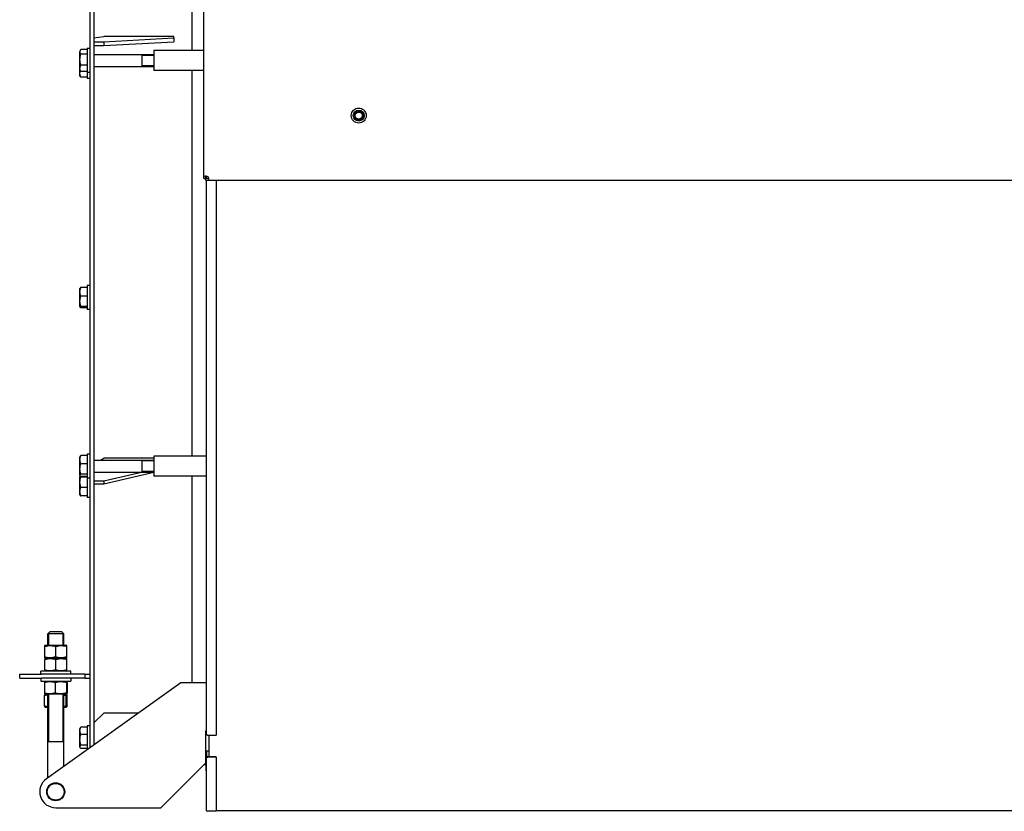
# Model space of a CAD drawing. Header units: millimetres. Extents: x -6676 to 979, y -3974 to 1114.
# Tile 1 of 18: x -6676 to -5692, y -3974 to -3183. Entities that reach past the tile are written whole.
import ezdxf

# ---------------------------------------------------------------- set-up
doc = ezdxf.new("R2010")
doc.units = ezdxf.units.MM
doc.linetypes.add('K5LT_BASIC', pattern=[0])
doc.linetypes.add('K5LT_THIN', pattern=[0])
for name, color, linetype, true_color in [('(c)Креп', 7, 'Continuous', 0xc0c0c0), ('(c)Серый', 7, 'Continuous', 0xc0c0c0), ('(c)Синий', 7, 'Continuous', 0x004080), ('Системный слой (1)', 7, 'Continuous', 0x282828)]:
    doc.layers.add(name, color=color, linetype=linetype, true_color=true_color)

# ---------------------------------------------------------------- blocks, each defined once
blk = doc.blocks.new('U374')
at = {"layer": '(c)Креп', "color": 150, "linetype": 'K5LT_BASIC', "lineweight": 30, "true_color": 0x0080ff}
for p, q in [((-6616.08, -3470.13), (-6615.92, -3469.85)), ((-6616.03, -3470.28), (-6616.08, -3470.13)), ((-6615.87, -3470.46), (-6616.03, -3470.28)), ((-6615.92, -3469.85), (-6615.5, -3469.58)), ((-6615.59, -3470.64), (-6615.87, -3470.46)), ((-6615.23, -3470.81), (-6615.59, -3470.64)), ((-6615.5, -3469.58), (-6615.23, -3469.45))]:
    blk.add_line(p, q, dxfattribs=at)
blk = doc.blocks.new('U379')
at = {"layer": 'Системный слой (1)', "color": 150, "linetype": 'K5LT_BASIC', "lineweight": 30, "true_color": 0x0080ff}
for p, q in [((-6608.85, -3617.07), (-6608.85, -3631.47)), ((-6608.85, -3631.47), (-6608.85, -3641.07))]:
    blk.add_line(p, q, dxfattribs=at)
blk = doc.blocks.new('U383')
at = {"layer": '(c)Креп', "color": 150, "linetype": 'K5LT_BASIC', "lineweight": 30, "true_color": 0x0080ff}
for p, q in [((-6651.36, -3809.5), (-6651.35, -3808.98)), ((-6651.35, -3808.64), (-6651.35, -3808.52)), ((-6651.35, -3808.52), (-6651.35, -3808.54)), ((-6651.35, -3808.54), (-6651.35, -3808.73)), ((-6651.35, -3808.98), (-6651.35, -3808.64)), ((-6651.35, -3808.73), (-6651.34, -3809.14)), ((-6651.34, -3809.14), (-6651.34, -3809.5))]:
    blk.add_line(p, q, dxfattribs=at)
blk = doc.blocks.new('U384')
at = {"layer": '(c)Креп', "color": 150, "linetype": 'K5LT_BASIC', "lineweight": 30, "true_color": 0x0080ff}
for p, q in [((-6651.36, -3820.16), (-6651.36, -3819.9)), ((-6651.35, -3820.6), (-6651.36, -3820.16)), ((-6651.34, -3820.43), (-6651.35, -3820.77)), ((-6651.35, -3820.85), (-6651.35, -3820.6)), ((-6651.35, -3820.77), (-6651.35, -3820.89)), ((-6651.35, -3820.89), (-6651.35, -3820.85)), ((-6651.34, -3819.9), (-6651.34, -3820.43))]:
    blk.add_line(p, q, dxfattribs=at)
blk = doc.blocks.new('U387')
at = {"layer": '(c)Креп', "color": 150, "linetype": 'K5LT_BASIC', "lineweight": 30, "true_color": 0x0080ff}
for p, q in [((-6616.35, -3627.22), (-6616.35, -3620.05)), ((-6616.35, -3638.1), (-6616.35, -3627.22))]:
    blk.add_line(p, q, dxfattribs=at)
blk = doc.blocks.new('U388')
at = {"layer": '(c)Креп', "color": 150, "linetype": 'K5LT_BASIC', "lineweight": 30, "true_color": 0x0080ff}
for p, q in [((-6616.05, -3638.58), (-6616.01, -3638.06)), ((-6615.96, -3638.78), (-6616.05, -3638.58)), ((-6616.01, -3638.06), (-6615.61, -3637.55)), ((-6615.78, -3639.02), (-6615.96, -3638.78)), ((-6615.53, -3639.26), (-6615.78, -3639.02)), ((-6615.61, -3637.55), (-6615.23, -3637.24)), ((-6615.23, -3639.5), (-6615.53, -3639.26))]:
    blk.add_line(p, q, dxfattribs=at)
blk = doc.blocks.new('U389')
at = {"layer": '(c)Серый', "color": 150, "linetype": 'K5LT_BASIC', "lineweight": 30, "true_color": 0x0080ff}
for p, q in [((-6489.9, -3339.03), (-6489.9, -3341.7)), ((-6489.9, -3343.7), (-6489.9, -3896.36))]:
    blk.add_line(p, q, dxfattribs=at)
blk = doc.blocks.new('U390')
at = {"layer": '(c)Креп', "color": 150, "linetype": 'K5LT_BASIC', "lineweight": 30, "true_color": 0x0080ff}
for p, q in [((-6616.35, -3641.68), (-6616.35, -3639.68)), ((-6616.35, -3657.73), (-6616.35, -3641.68))]:
    blk.add_line(p, q, dxfattribs=at)
blk = doc.blocks.new('U391')
at = {"layer": '(c)Креп', "color": 150, "linetype": 'K5LT_BASIC', "lineweight": 30, "true_color": 0x0080ff}
for p, q in [((-6616.05, -3639.45), (-6616.01, -3639.09)), ((-6615.77, -3639.81), (-6616.05, -3639.45)), ((-6616.01, -3639.09), (-6615.97, -3639.03)), ((-6615.97, -3639.03), (-6615.92, -3638.97)), ((-6615.92, -3638.97), (-6615.87, -3638.91)), ((-6615.23, -3640.17), (-6615.77, -3639.81))]:
    blk.add_line(p, q, dxfattribs=at)
blk = doc.blocks.new('U401')
at = {"layer": '(c)Креп', "color": 150, "linetype": 'K5LT_BASIC', "lineweight": 30, "true_color": 0x0080ff}
for p, q in [((-6655.35, -3844.2), (-6626.48, -3844.2)), ((-6626.48, -3844.2), (-6625.35, -3844.2))]:
    blk.add_line(p, q, dxfattribs=at)
blk = doc.blocks.new('U402')
at = {"layer": '(c)Креп', "color": 150, "linetype": 'K5LT_BASIC', "lineweight": 30, "true_color": 0x0080ff}
for p, q in [((-6616.35, -3891.92), (-6616.35, -3891.72)), ((-6616.35, -3909.77), (-6616.35, -3891.92))]:
    blk.add_line(p, q, dxfattribs=at)
blk = doc.blocks.new('U403')
at = {"layer": '(c)Креп', "color": 150, "linetype": 'K5LT_BASIC', "lineweight": 30, "true_color": 0x0080ff}
for p, q in [((-6615.97, -3909.2), (-6615.43, -3908.33)), ((-6615.43, -3908.33), (-6615.23, -3908.1)), ((-6616.05, -3910.09), (-6615.97, -3909.2)), ((-6615.8, -3910.73), (-6616.05, -3910.09)), ((-6615.64, -3910.98), (-6615.8, -3910.73)), ((-6615.44, -3911.23), (-6615.64, -3910.98)), ((-6615.23, -3911.47), (-6615.44, -3911.23))]:
    blk.add_line(p, q, dxfattribs=at)
blk = doc.blocks.new('U404')
at = {"layer": '(c)Синий', "color": 150, "linetype": 'K5LT_BASIC', "lineweight": 30, "true_color": 0x0080ff}
for p, q in [((-6489.87, -3343.69), (-6490.2, -3343.69)), ((-6488.61, -3343.6), (-6489.87, -3343.69)), ((-6487.76, -3342.99), (-6488.61, -3343.6)), ((-6488.22, -3339.7), (-6487.86, -3340.42)), ((-6487.86, -3340.42), (-6487.63, -3341.22)), ((-6487.55, -3341.99), (-6487.76, -3342.99)), ((-6487.63, -3341.22), (-6487.55, -3341.99))]:
    blk.add_line(p, q, dxfattribs=at)
blk = doc.blocks.new('U405')
at = {"layer": '(c)Синий', "color": 150, "linetype": 'K5LT_BASIC', "lineweight": 30, "true_color": 0x0080ff}
for p, q in [((-6490.34, -3341.56), (-6490.33, -3340.44)), ((-6490.33, -3340.44), (-6490.21, -3339.52)), ((-6490.21, -3339.52), (-6489.83, -3338.99))]:
    blk.add_line(p, q, dxfattribs=at)
blk = doc.blocks.new('U406')
at = {"layer": '(c)Синий', "color": 150, "linetype": 'K5LT_BASIC', "lineweight": 30, "true_color": 0x0080ff}
for p, q in [((-6492.34, -3341.56), (-6492.29, -3340.25)), ((-6492.29, -3340.25), (-6491.86, -3339.27)), ((-6491.86, -3339.27), (-6490.64, -3338.91)), ((-6490.64, -3338.91), (-6489.86, -3338.99)), ((-6489.86, -3338.99), (-6489.07, -3339.21)), ((-6489.07, -3339.21), (-6488.35, -3339.58))]:
    blk.add_line(p, q, dxfattribs=at)
blk = doc.blocks.new('U407')
at = {"layer": '(c)Синий', "color": 150, "linetype": 'K5LT_BASIC', "lineweight": 30, "true_color": 0x0080ff}
for p, q in [((-6489.17, -3341.69), (-6490.2, -3341.7)), ((-6488.23, -3341.58), (-6489.17, -3341.69)), ((-6487.66, -3341.23), (-6488.23, -3341.58)), ((-6487.64, -3341.19), (-6487.66, -3341.23))]:
    blk.add_line(p, q, dxfattribs=at)
blk = doc.blocks.new('U408')
at = {"layer": '(c)Креп', "color": 150, "linetype": 'K5LT_BASIC', "lineweight": 30, "true_color": 0x0080ff}
for p, q in [((-6632.35, -3857.82), (-6631.47, -3858.01)), ((-6631.47, -3858.01), (-6630.59, -3858.24)), ((-6630.59, -3858.24), (-6629.73, -3858.5))]:
    blk.add_line(p, q, dxfattribs=at)
blk = doc.blocks.new('U409')
at = {"layer": '(c)Креп', "color": 150, "linetype": 'K5LT_BASIC', "lineweight": 30, "true_color": 0x0080ff}
for p, q in [((-6629.73, -3858.5), (-6629.6, -3857.94)), ((-6629.6, -3857.94), (-6629.47, -3857.6)), ((-6629.47, -3857.6), (-6629.33, -3857.53)), ((-6629.33, -3857.53), (-6629.27, -3857.6)), ((-6629.27, -3857.6), (-6629.16, -3857.87)), ((-6629.16, -3857.87), (-6629.05, -3858.29)), ((-6629.05, -3858.29), (-6629.01, -3858.5))]:
    blk.add_line(p, q, dxfattribs=at)
blk = doc.blocks.new('U410')
at = {"layer": '(c)Креп', "color": 150, "linetype": 'K5LT_BASIC', "lineweight": 30, "true_color": 0x0080ff}
for p, q in [((-6651.69, -3858.5), (-6650.59, -3858.16)), ((-6650.59, -3858.16), (-6649.48, -3857.87)), ((-6649.48, -3857.87), (-6648.35, -3857.67))]:
    blk.add_line(p, q, dxfattribs=at)
blk = doc.blocks.new('U411')
at = {"layer": '(c)Креп', "color": 150, "linetype": 'K5LT_BASIC', "lineweight": 30, "true_color": 0x0080ff}
for p, q in [((-6650.59, -3869.25), (-6651.69, -3868.9)), ((-6649.48, -3869.54), (-6650.59, -3869.25)), ((-6648.35, -3869.74), (-6649.48, -3869.54))]:
    blk.add_line(p, q, dxfattribs=at)
blk = doc.blocks.new('U412')
at = {"layer": '(c)Креп', "color": 150, "linetype": 'K5LT_BASIC', "lineweight": 30, "true_color": 0x0080ff}
for p, q in [((-6629.65, -3869.26), (-6629.73, -3868.9)), ((-6629.01, -3868.9), (-6629.11, -3869.38)), ((-6629.52, -3869.7), (-6629.65, -3869.26)), ((-6629.39, -3869.88), (-6629.52, -3869.7)), ((-6629.33, -3869.88), (-6629.39, -3869.88)), ((-6629.22, -3869.72), (-6629.33, -3869.88)), ((-6629.11, -3869.38), (-6629.22, -3869.72))]:
    blk.add_line(p, q, dxfattribs=at)
blk = doc.blocks.new('U413')
at = {"layer": '(c)Креп', "color": 150, "linetype": 'K5LT_BASIC', "lineweight": 30, "true_color": 0x0080ff}
for p, q in [((-6650.8, -3870.2), (-6648.35, -3870.2)), ((-6632.35, -3870.2), (-6629.9, -3870.2))]:
    blk.add_line(p, q, dxfattribs=at)
blk = doc.blocks.new('U414')
at = {"layer": '(c)Креп', "color": 150, "linetype": 'K5LT_BASIC', "lineweight": 30, "true_color": 0x0080ff}
for p, q in [((-6629.73, -3868.9), (-6630.59, -3869.17)), ((-6631.47, -3869.4), (-6632.35, -3869.59)), ((-6630.59, -3869.17), (-6631.47, -3869.4))]:
    blk.add_line(p, q, dxfattribs=at)
blk = doc.blocks.new('U421')
at = {"layer": '(c)Креп', "color": 150, "linetype": 'K5LT_BASIC', "lineweight": 30, "true_color": 0x0080ff}
for p, q in [((-6629.62, -3856.26), (-6629.7, -3855.9)), ((-6629.5, -3856.7), (-6629.62, -3856.26)), ((-6629.38, -3856.88), (-6629.5, -3856.7)), ((-6629.33, -3856.88), (-6629.38, -3856.88)), ((-6629.23, -3856.72), (-6629.33, -3856.88)), ((-6629.13, -3856.39), (-6629.23, -3856.72)), ((-6629.03, -3855.9), (-6629.13, -3856.39))]:
    blk.add_line(p, q, dxfattribs=at)
blk = doc.blocks.new('U422')
at = {"layer": '(c)Креп', "color": 150, "linetype": 'K5LT_BASIC', "lineweight": 30, "true_color": 0x0080ff}
for p, q in [((-6640.89, -3857.2), (-6650.8, -3857.2)), ((-6629.9, -3857.2), (-6640.89, -3857.2))]:
    blk.add_line(p, q, dxfattribs=at)
blk = doc.blocks.new('U423')
at = {"layer": '(c)Креп', "color": 150, "linetype": 'K5LT_BASIC', "lineweight": 30, "true_color": 0x0080ff}
for p, q in [((-6629.7, -3845.5), (-6629.58, -3844.94)), ((-6629.58, -3844.94), (-6629.46, -3844.6)), ((-6629.46, -3844.6), (-6629.33, -3844.53)), ((-6629.33, -3844.53), (-6629.27, -3844.61)), ((-6629.27, -3844.61), (-6629.17, -3844.88)), ((-6629.17, -3844.88), (-6629.07, -3845.31)), ((-6629.07, -3845.31), (-6629.03, -3845.5))]:
    blk.add_line(p, q, dxfattribs=at)
blk = doc.blocks.new('U425')
at = {"layer": '(c)Креп', "color": 150, "linetype": 'K5LT_BASIC', "lineweight": 30, "true_color": 0x0080ff}
for p, q in [((-6648.35, -3808.2), (-6648.35, -3796.7)), ((-6648.35, -3940.76), (-6648.35, -3857.2))]:
    blk.add_line(p, q, dxfattribs=at)
blk = doc.blocks.new('U426')
at = {"layer": '(c)Креп', "color": 150, "linetype": 'K5LT_BASIC', "lineweight": 30, "true_color": 0x0080ff}
for p, q in [((-6632.35, -3808.2), (-6632.35, -3796.7)), ((-6632.35, -3929.32), (-6632.35, -3857.2))]:
    blk.add_line(p, q, dxfattribs=at)
blk = doc.blocks.new('U427')
at = {"layer": '(c)Креп', "color": 7, "linetype": 'K5LT_THIN', "lineweight": 15}
for p, q in [((-6633.35, -3808.2), (-6633.35, -3796.7)), ((-6633.35, -3904.7), (-6633.35, -3857.2))]:
    blk.add_line(p, q, dxfattribs=at)
blk = doc.blocks.new('U428')
at = {"layer": '(c)Креп', "color": 7, "linetype": 'K5LT_THIN', "lineweight": 15}
for p, q in [((-6647.35, -3808.2), (-6647.35, -3796.7)), ((-6647.35, -3904.7), (-6647.35, -3857.2))]:
    blk.add_line(p, q, dxfattribs=at)
blk = doc.blocks.new('U438')
at = {"layer": '(c)Креп', "color": 150, "linetype": 'K5LT_BASIC', "lineweight": 30, "true_color": 0x0080ff}
for p, q in [((-6616.06, -3236.12), (-6615.65, -3233.98)), ((-6615.9, -3238.27), (-6616.06, -3236.12)), ((-6615.23, -3240.38), (-6615.9, -3238.27))]:
    blk.add_line(p, q, dxfattribs=at)
blk = doc.blocks.new('U441')
at = {"layer": '(c)Креп', "color": 150, "linetype": 'K5LT_BASIC', "lineweight": 30, "true_color": 0x0080ff}
for p, q in [((-6616.04, -3214.65), (-6615.51, -3213.25)), ((-6615.93, -3216.07), (-6616.04, -3214.65)), ((-6615.23, -3217.46), (-6615.93, -3216.07)), ((-6615.51, -3213.25), (-6615.42, -3213.1)), ((-6615.42, -3213.1), (-6615.32, -3212.95)), ((-6615.32, -3212.95), (-6615.23, -3212.81))]:
    blk.add_line(p, q, dxfattribs=at)
blk = doc.blocks.new('U455')
at = {"layer": 'Системный слой (1)', "color": 150, "linetype": 'K5LT_BASIC', "lineweight": 30, "true_color": 0x0080ff}
for p, q in [((-6504.35, -3012.42), (-6504.35, -3213.74)), ((-6504.35, -3233.74), (-6504.35, -3619.07)), ((-6504.35, -3639.07), (-6504.35, -3845.7))]:
    blk.add_line(p, q, dxfattribs=at)

msp = doc.modelspace()

# ---------------------------------------------------------------- linework, layer by layer
at = {"layer": '(c)Креп', "color": 150, "linetype": 'K5LT_BASIC', "lineweight": 30, "true_color": 0x0080ff}
for p, q in [((-6615.51, -3213.25), (-6616.35, -3214.71)), ((-6616.35, -3232.76), (-6616.35, -3214.71)), ((-6608.85, -3212.81), (-6615.23, -3212.81)), ((-6608.85, -3217.46), (-6615.23, -3217.46)), ((-6602.35, -3217.74), (-6542.35, -3217.74)), ((-6553.85, -3218.3), (-6553.85, -3217.74)), ((-6553.85, -3229.74), (-6553.85, -3218.3)), ((-6608.85, -3228.38), (-6615.23, -3228.38)), ((-6616.35, -3238.73), (-6616.35, -3232.76)), ((-6615.51, -3234.22), (-6616.35, -3232.76)), ((-6615.84, -3239.62), (-6616.35, -3238.73)), ((-6608.85, -3234.67), (-6615.23, -3234.67)), ((-6602.35, -3229.74), (-6542.35, -3229.74)), ((-6608.85, -3240.38), (-6615.23, -3240.38)), ((-6616.03, -3451.13), (-6616.35, -3451.68)), ((-6616.35, -3469.73), (-6616.35, -3451.68)), ((-6608.85, -3450.6), (-6615.23, -3450.6)), ((-6608.85, -3459.35), (-6615.23, -3459.35)), ((-6616.03, -3470.28), (-6616.35, -3469.73)), ((-6608.85, -3469.45), (-6615.23, -3469.45)), ((-6608.85, -3470.81), (-6615.23, -3470.81)), ((-6615.96, -3619.37), (-6616.35, -3620.05)), ((-6608.85, -3618.65), (-6615.23, -3618.65)), ((-6608.85, -3626.82), (-6615.23, -3626.82)), ((-6602.35, -3623.07), (-6542.35, -3623.07)), ((-6553.85, -3634.94), (-6553.85, -3623.07)), ((-6615.96, -3638.78), (-6616.35, -3638.1)), ((-6616.01, -3639.09), (-6616.35, -3639.68)), ((-6608.85, -3637.24), (-6615.23, -3637.24)), ((-6608.85, -3639.5), (-6615.23, -3639.5)), ((-6608.85, -3640.17), (-6615.23, -3640.17)), ((-6602.35, -3635.07), (-6542.35, -3635.07)), ((-6553.85, -3635.07), (-6553.85, -3634.94)), ((-6608.85, -3650.4), (-6615.23, -3650.4)), ((-6616.01, -3658.32), (-6616.35, -3657.73)), ((-6608.85, -3658.94), (-6615.23, -3658.94)), ((-6646.35, -3794.7), (-6648.35, -3796.7)), ((-6632.35, -3796.7), (-6648.35, -3796.7)), ((-6634.35, -3794.7), (-6646.35, -3794.7)), ((-6634.35, -3794.7), (-6632.35, -3796.7)), ((-6651.36, -3819.9), (-6651.36, -3809.5)), ((-6651.35, -3808.52), (-6650.8, -3808.2)), ((-6651.34, -3819.9), (-6651.34, -3809.5)), ((-6650.8, -3808.2), (-6629.9, -3808.2)), ((-6640.33, -3819.9), (-6640.33, -3809.5)), ((-6629.35, -3808.52), (-6629.9, -3808.2)), ((-6629.34, -3819.9), (-6629.34, -3809.5)), ((-6650.8, -3821.2), (-6651.35, -3820.89)), ((-6651.35, -3821.52), (-6650.8, -3821.2)), ((-6651.35, -3821.52), (-6651.35, -3822.5)), ((-6651.35, -3832.9), (-6651.35, -3822.5)), ((-6650.8, -3821.2), (-6629.9, -3821.2)), ((-6650.8, -3821.2), (-6629.9, -3821.2)), ((-6640.35, -3832.9), (-6640.35, -3822.5)), ((-6629.9, -3821.2), (-6629.35, -3820.89)), ((-6629.35, -3821.52), (-6629.9, -3821.2)), ((-6629.35, -3822.5), (-6629.35, -3821.52)), ((-6629.35, -3832.9), (-6629.35, -3822.5)), ((-6655.35, -3837.2), (-6655.35, -3834.2)), ((-6625.35, -3834.2), (-6655.35, -3834.2)), ((-6651.35, -3832.9), (-6651.35, -3833.89)), ((-6650.8, -3834.2), (-6651.35, -3833.89)), ((-6629.9, -3834.2), (-6629.35, -3833.89)), ((-6629.35, -3833.89), (-6629.35, -3832.9)), ((-6625.35, -3837.2), (-6625.35, -3834.2)), ((-6655.35, -3841.2), (-6655.35, -3844.2)), ((-6651.67, -3845.5), (-6651.67, -3855.9)), ((-6650.8, -3844.2), (-6651.36, -3844.53)), ((-6641.01, -3845.5), (-6641.01, -3855.9)), ((-6629.9, -3844.2), (-6629.33, -3844.53)), ((-6629.7, -3845.5), (-6629.7, -3855.9)), ((-6629.03, -3845.5), (-6629.03, -3855.9)), ((-6625.35, -3841.2), (-6625.35, -3844.2)), ((-6651.69, -3868.9), (-6651.69, -3858.5)), ((-6651.37, -3857.53), (-6650.8, -3857.2)), ((-6651.36, -3856.88), (-6650.8, -3857.2)), ((-6629.33, -3856.88), (-6629.9, -3857.2)), ((-6629.33, -3857.53), (-6629.9, -3857.2)), ((-6629.73, -3868.9), (-6629.73, -3858.5)), ((-6629.01, -3868.9), (-6629.01, -3858.5)), ((-6650.8, -3870.2), (-6651.37, -3869.88)), ((-6629.9, -3870.2), (-6629.33, -3869.88)), ((-6615.8, -3890.76), (-6616.35, -3891.72)), ((-6608.85, -3890.02), (-6615.23, -3890.02)), ((-6608.85, -3897.38), (-6615.23, -3897.38)), ((-6632.35, -3904.7), (-6648.35, -3904.7)), ((-6608.85, -3908.1), (-6615.23, -3908.1)), ((-6615.8, -3910.73), (-6616.35, -3909.77)), ((-6608.85, -3911.47), (-6615.23, -3911.47))]:
    msp.add_line(p, q, dxfattribs=at)
at = {"layer": '(c)Креп', "color": 7, "linetype": 'K5LT_THIN', "lineweight": 15}
for p, q in [((-6553.85, -3218.68), (-6542.35, -3218.68)), ((-6553.85, -3228.79), (-6542.35, -3228.79)), ((-6553.85, -3624.02), (-6542.35, -3624.02)), ((-6553.85, -3634.13), (-6542.35, -3634.13)), ((-6647.35, -3796.7), (-6647.35, -3795.7)), ((-6633.35, -3796.7), (-6633.35, -3795.7))]:
    msp.add_line(p, q, dxfattribs=at)
at = {"layer": '(c)Креп', "color": 150, "linetype": 'K5LT_BASIC', "lineweight": 30, "true_color": 0x0080ff}
for points, knots in [([(-6615.23, -3228.38), (-6615.33, -3228.01), (-6615.48, -3227.46), (-6615.69, -3226.54), (-6615.85, -3225.71), (-6615.95, -3224.95), (-6616.02, -3224.34), (-6616.06, -3223.72), (-6616.08, -3222.95), (-6616.07, -3222.31), (-6616.03, -3221.66), (-6615.97, -3220.98), (-6615.84, -3220.04), (-6615.61, -3218.86), (-6615.38, -3217.97), (-6615.23, -3217.46)], [0, 0, 0, 0, 1.679816, 2.464254, 4.100621, 5.29978, 5.785161, 6.773962, 7.999819, 9.102067, 9.530451, 10.806592, 12.055167, 13.667644, 16, 16, 16, 16]), ([(-6615.23, -3234.67), (-6615.37, -3234.39), (-6615.57, -3233.93), (-6615.79, -3233.32), (-6615.92, -3232.85), (-6616.01, -3232.42), (-6616.06, -3231.98), (-6616.08, -3231.54), (-6616.06, -3231.12), (-6616.02, -3230.69), (-6615.93, -3230.25), (-6615.76, -3229.61), (-6615.52, -3228.98), (-6615.3, -3228.53), (-6615.23, -3228.38)], [0, 0, 0, 0, 2.031939, 3.311633, 4.396645, 5.423589, 6.350589, 7.49983, 8.533187, 9.335775, 10.524184, 11.684847, 13.915004, 15, 15, 15, 15]), ([(-6615.84, -3239.62), (-6615.74, -3239.78), (-6615.56, -3240.03), (-6615.32, -3240.28), (-6615.23, -3240.38)], [0, 0, 0, 0, 3.162981, 5, 5, 5, 5]), ([(-6615.23, -3459.35), (-6615.36, -3458.99), (-6615.52, -3458.49), (-6615.72, -3457.75), (-6615.86, -3457.15), (-6615.97, -3456.5), (-6616.04, -3455.91), (-6616.07, -3455.37), (-6616.08, -3454.86), (-6616.06, -3454.37), (-6616.02, -3453.81), (-6615.93, -3453.18), (-6615.75, -3452.29), (-6615.51, -3451.42), (-6615.3, -3450.8), (-6615.23, -3450.6)], [0, 0, 0, 0, 2.032024, 2.780687, 4.100621, 5.29978, 6.354207, 7.267519, 8.214858, 9.102067, 9.95816, 11.225797, 12.521117, 14.84267, 16, 16, 16, 16]), ([(-6615.23, -3450.6), (-6615.38, -3450.66), (-6615.62, -3450.78), (-6615.86, -3450.94), (-6615.98, -3451.05), (-6616.02, -3451.11), (-6616.03, -3451.13)], [0, 0, 0, 0, 2.622127, 4.645475, 6.189715, 7, 7, 7, 7]), ([(-6615.23, -3469.45), (-6615.33, -3469.11), (-6615.5, -3468.53), (-6615.71, -3467.68), (-6615.86, -3466.92), (-6615.95, -3466.28), (-6616.02, -3465.71), (-6616.06, -3465.13), (-6616.08, -3464.43), (-6616.07, -3463.84), (-6616.03, -3463.24), (-6615.97, -3462.61), (-6615.84, -3461.73), (-6615.61, -3460.64), (-6615.38, -3459.82), (-6615.23, -3459.35)], [0, 0, 0, 0, 1.679816, 2.780687, 4.100621, 5.29978, 5.785161, 6.773962, 7.999819, 9.102067, 9.530451, 10.806592, 12.055167, 13.667644, 16, 16, 16, 16]), ([(-6615.23, -3626.82), (-6615.35, -3626.5), (-6615.51, -3626.04), (-6615.72, -3625.34), (-6615.86, -3624.77), (-6615.97, -3624.17), (-6616.04, -3623.62), (-6616.07, -3623.12), (-6616.08, -3622.63), (-6616.06, -3622.17), (-6616.02, -3621.65), (-6615.93, -3621.07), (-6615.76, -3620.24), (-6615.52, -3619.43), (-6615.3, -3618.84), (-6615.23, -3618.65)], [0, 0, 0, 0, 1.912449, 2.780687, 4.100621, 5.29978, 6.277542, 7.267519, 8.214858, 9.102067, 9.95816, 11.225797, 12.463836, 14.84267, 16, 16, 16, 16]), ([(-6615.23, -3618.65), (-6615.36, -3618.74), (-6615.57, -3618.91), (-6615.81, -3619.15), (-6615.91, -3619.29), (-6615.96, -3619.37)], [0, 0, 0, 0, 2.405922, 4.161897, 6, 6, 6, 6]), ([(-6615.23, -3637.24), (-6615.33, -3636.89), (-6615.48, -3636.36), (-6615.69, -3635.48), (-6615.85, -3634.7), (-6615.95, -3633.97), (-6616.02, -3633.38), (-6616.06, -3632.79), (-6616.08, -3632.06), (-6616.07, -3631.45), (-6616.03, -3630.83), (-6615.97, -3630.18), (-6615.84, -3629.28), (-6615.61, -3628.15), (-6615.38, -3627.31), (-6615.23, -3626.82)], [0, 0, 0, 0, 1.679816, 2.464254, 4.100621, 5.29978, 5.785161, 6.773962, 7.999819, 9.102067, 9.530451, 10.806592, 12.055167, 13.667644, 16, 16, 16, 16]), ([(-6615.23, -3650.4), (-6615.33, -3650.06), (-6615.5, -3649.47), (-6615.71, -3648.61), (-6615.86, -3647.84), (-6615.95, -3647.19), (-6616.02, -3646.62), (-6616.06, -3646.03), (-6616.08, -3645.31), (-6616.07, -3644.72), (-6616.03, -3644.11), (-6615.97, -3643.47), (-6615.84, -3642.59), (-6615.61, -3641.48), (-6615.38, -3640.65), (-6615.23, -3640.17)], [0, 0, 0, 0, 1.679816, 2.780687, 4.100621, 5.29978, 5.785161, 6.773962, 7.999819, 9.102067, 9.530451, 10.806592, 12.055167, 13.667644, 16, 16, 16, 16]), ([(-6615.23, -3658.94), (-6615.37, -3658.56), (-6615.55, -3658.01), (-6615.75, -3657.29), (-6615.87, -3656.73), (-6615.97, -3656.16), (-6616.04, -3655.59), (-6616.07, -3655.06), (-6616.08, -3654.57), (-6616.06, -3654.08), (-6616.02, -3653.54), (-6615.93, -3652.92), (-6615.75, -3652.05), (-6615.51, -3651.21), (-6615.3, -3650.6), (-6615.23, -3650.4)], [0, 0, 0, 0, 2.167402, 3.143264, 4.100621, 5.29978, 6.354207, 7.267519, 8.214858, 9.102067, 9.95816, 11.225797, 12.521117, 14.84267, 16, 16, 16, 16]), ([(-6616.01, -3658.32), (-6615.98, -3658.37), (-6615.93, -3658.44), (-6615.72, -3658.65), (-6615.48, -3658.81), (-6615.23, -3658.94)], [0, 0, 0, 0, 1.328496, 2.029678, 6, 6, 6, 6]), ([(-6651.34, -3809.5), (-6650.97, -3809.38), (-6650.41, -3809.21), (-6649.61, -3809), (-6649.06, -3808.87), (-6648.41, -3808.74), (-6647.89, -3808.66), (-6647.27, -3808.59), (-6646.7, -3808.54), (-6646.03, -3808.52), (-6645.39, -3808.52), (-6644.77, -3808.56), (-6644.08, -3808.62), (-6643.22, -3808.75), (-6641.93, -3809.01), (-6640.94, -3809.3), (-6640.33, -3809.5)], [0, 0, 0, 0, 1.784805, 2.61827, 3.753185, 4.35691, 5.631016, 6.146734, 7.197334, 8.231074, 9.204643, 10.126104, 11.032386, 12.370796, 14.099208, 17, 17, 17, 17]), ([(-6640.33, -3809.5), (-6639.96, -3809.38), (-6639.4, -3809.21), (-6638.6, -3809), (-6638.05, -3808.87), (-6637.4, -3808.74), (-6636.88, -3808.66), (-6636.26, -3808.59), (-6635.7, -3808.54), (-6635.03, -3808.52), (-6634.39, -3808.52), (-6633.77, -3808.56), (-6633.08, -3808.62), (-6632.22, -3808.75), (-6630.93, -3809.01), (-6629.95, -3809.3), (-6629.34, -3809.5)], [0, 0, 0, 0, 1.784805, 2.61827, 3.753185, 4.35691, 5.631016, 6.146734, 7.197334, 8.231074, 9.204643, 10.126104, 11.032386, 12.370796, 14.099208, 17, 17, 17, 17]), ([(-6629.34, -3809.5), (-6629.34, -3809.36), (-6629.34, -3809.13), (-6629.35, -3808.85), (-6629.35, -3808.68), (-6629.35, -3808.57), (-6629.35, -3808.53), (-6629.35, -3808.52), (-6629.35, -3808.52)], [0, 0, 0, 0, 2.2322, 3.825419, 5.600384, 7.049949, 8.424855, 9, 9, 9, 9]), ([(-6651.35, -3822.5), (-6650.97, -3822.38), (-6650.42, -3822.21), (-6649.62, -3822), (-6649.07, -3821.87), (-6648.42, -3821.74), (-6647.9, -3821.66), (-6647.28, -3821.59), (-6646.71, -3821.54), (-6646.04, -3821.52), (-6645.4, -3821.52), (-6644.78, -3821.56), (-6644.09, -3821.62), (-6643.23, -3821.75), (-6641.94, -3822.01), (-6640.96, -3822.3), (-6640.35, -3822.5)], [0, 0, 0, 0, 1.784805, 2.61827, 3.753185, 4.35691, 5.631016, 6.146734, 7.197334, 8.231074, 9.204643, 10.126104, 11.032386, 12.370796, 14.099208, 17, 17, 17, 17]), ([(-6640.33, -3819.9), (-6640.71, -3820.03), (-6641.26, -3820.2), (-6642.07, -3820.41), (-6642.62, -3820.54), (-6643.27, -3820.66), (-6643.79, -3820.75), (-6644.41, -3820.82), (-6644.98, -3820.87), (-6645.65, -3820.89), (-6646.29, -3820.88), (-6646.9, -3820.85), (-6647.59, -3820.79), (-6648.46, -3820.66), (-6649.75, -3820.4), (-6650.73, -3820.11), (-6651.34, -3819.9)], [0, 0, 0, 0, 1.784805, 2.61827, 3.753185, 4.35691, 5.631016, 6.146734, 7.197334, 8.231074, 9.204643, 10.126104, 11.032386, 12.370796, 14.099208, 17, 17, 17, 17]), ([(-6640.35, -3822.5), (-6639.97, -3822.38), (-6639.42, -3822.21), (-6638.62, -3822), (-6638.07, -3821.87), (-6637.42, -3821.74), (-6636.9, -3821.66), (-6636.28, -3821.59), (-6635.71, -3821.54), (-6635.04, -3821.52), (-6634.4, -3821.52), (-6633.78, -3821.56), (-6633.09, -3821.62), (-6632.23, -3821.75), (-6630.94, -3822.01), (-6629.96, -3822.3), (-6629.35, -3822.5)], [0, 0, 0, 0, 1.784805, 2.61827, 3.753185, 4.35691, 5.631016, 6.146734, 7.197334, 8.231074, 9.204643, 10.126104, 11.032386, 12.370796, 14.099208, 17, 17, 17, 17]), ([(-6629.34, -3819.9), (-6629.72, -3820.03), (-6630.27, -3820.2), (-6631.07, -3820.41), (-6631.62, -3820.54), (-6632.27, -3820.66), (-6632.79, -3820.75), (-6633.41, -3820.82), (-6633.98, -3820.87), (-6634.65, -3820.89), (-6635.29, -3820.88), (-6635.9, -3820.85), (-6636.59, -3820.79), (-6637.45, -3820.66), (-6638.74, -3820.4), (-6639.73, -3820.11), (-6640.33, -3819.9)], [0, 0, 0, 0, 1.784805, 2.61827, 3.753185, 4.35691, 5.631016, 6.146734, 7.197334, 8.231074, 9.204643, 10.126104, 11.032386, 12.370796, 14.099208, 17, 17, 17, 17]), ([(-6629.35, -3820.89), (-6629.35, -3820.89), (-6629.35, -3820.87), (-6629.35, -3820.78), (-6629.34, -3820.56), (-6629.34, -3820.22), (-6629.34, -3819.9)], [0, 0, 0, 0, 1.265808, 2.162429, 3.322244, 7, 7, 7, 7]), ([(-6640.35, -3832.9), (-6640.73, -3833.03), (-6641.28, -3833.2), (-6642.08, -3833.41), (-6642.63, -3833.54), (-6643.28, -3833.66), (-6643.8, -3833.75), (-6644.42, -3833.82), (-6644.99, -3833.87), (-6645.66, -3833.89), (-6646.3, -3833.88), (-6646.91, -3833.85), (-6647.61, -3833.79), (-6648.47, -3833.66), (-6649.76, -3833.4), (-6650.74, -3833.11), (-6651.35, -3832.9)], [0, 0, 0, 0, 1.784805, 2.61827, 3.753185, 4.35691, 5.631016, 6.146734, 7.197334, 8.231074, 9.204643, 10.126104, 11.032386, 12.370796, 14.099208, 17, 17, 17, 17]), ([(-6629.35, -3832.9), (-6629.73, -3833.03), (-6630.28, -3833.2), (-6631.08, -3833.41), (-6631.63, -3833.54), (-6632.28, -3833.66), (-6632.8, -3833.75), (-6633.42, -3833.82), (-6633.99, -3833.87), (-6634.66, -3833.89), (-6635.3, -3833.88), (-6635.91, -3833.85), (-6636.61, -3833.79), (-6637.47, -3833.66), (-6638.76, -3833.4), (-6639.74, -3833.11), (-6640.35, -3832.9)], [0, 0, 0, 0, 1.784805, 2.61827, 3.753185, 4.35691, 5.631016, 6.146734, 7.197334, 8.231074, 9.204643, 10.126104, 11.032386, 12.370796, 14.099208, 17, 17, 17, 17]), ([(-6651.67, -3845.5), (-6651.3, -3845.38), (-6650.77, -3845.21), (-6649.99, -3845), (-6649.45, -3844.87), (-6648.82, -3844.74), (-6648.32, -3844.66), (-6647.72, -3844.59), (-6647.17, -3844.54), (-6646.52, -3844.52), (-6645.9, -3844.52), (-6645.31, -3844.56), (-6644.64, -3844.62), (-6643.8, -3844.75), (-6642.55, -3845.01), (-6641.6, -3845.3), (-6641.01, -3845.5)], [0, 0, 0, 0, 1.784805, 2.61827, 3.753185, 4.35691, 5.631016, 6.146734, 7.197334, 8.231074, 9.204643, 10.126104, 11.032386, 12.370796, 14.099208, 17, 17, 17, 17]), ([(-6651.36, -3844.53), (-6651.39, -3844.54), (-6651.43, -3844.59), (-6651.48, -3844.72), (-6651.56, -3844.97), (-6651.62, -3845.26), (-6651.67, -3845.5)], [0, 0, 0, 0, 1.456184, 2.713898, 3.866541, 7, 7, 7, 7]), ([(-6641.01, -3845.5), (-6640.63, -3845.38), (-6640.05, -3845.21), (-6639.23, -3845), (-6638.66, -3844.87), (-6637.99, -3844.74), (-6637.46, -3844.66), (-6636.82, -3844.59), (-6636.24, -3844.54), (-6635.55, -3844.52), (-6634.89, -3844.52), (-6634.26, -3844.56), (-6633.55, -3844.62), (-6632.66, -3844.75), (-6631.33, -3845.01), (-6630.32, -3845.3), (-6629.7, -3845.5)], [0, 0, 0, 0, 1.784805, 2.61827, 3.753185, 4.35691, 5.631016, 6.146734, 7.197334, 8.231074, 9.204643, 10.126104, 11.032386, 12.370796, 14.099208, 17, 17, 17, 17]), ([(-6651.37, -3857.53), (-6651.39, -3857.54), (-6651.42, -3857.58), (-6651.48, -3857.7), (-6651.57, -3857.94), (-6651.64, -3858.25), (-6651.69, -3858.5)], [0, 0, 0, 0, 1.348651, 2.263214, 3.736742, 7, 7, 7, 7]), ([(-6641.01, -3855.9), (-6641.37, -3856.03), (-6641.91, -3856.2), (-6642.69, -3856.41), (-6643.22, -3856.54), (-6643.85, -3856.66), (-6644.36, -3856.75), (-6644.96, -3856.82), (-6645.51, -3856.87), (-6646.15, -3856.89), (-6646.78, -3856.88), (-6647.37, -3856.85), (-6648.04, -3856.79), (-6648.88, -3856.66), (-6650.12, -3856.4), (-6651.08, -3856.11), (-6651.67, -3855.9)], [0, 0, 0, 0, 1.784805, 2.61827, 3.753185, 4.35691, 5.631016, 6.146734, 7.197334, 8.231074, 9.204643, 10.126104, 11.032386, 12.370796, 14.099208, 17, 17, 17, 17]), ([(-6651.67, -3855.9), (-6651.64, -3856.05), (-6651.59, -3856.28), (-6651.52, -3856.56), (-6651.46, -3856.75), (-6651.41, -3856.85), (-6651.37, -3856.87), (-6651.36, -3856.88)], [0, 0, 0, 0, 2.173748, 3.701642, 5.590094, 7.190201, 8, 8, 8, 8]), ([(-6629.7, -3855.9), (-6630.08, -3856.03), (-6630.65, -3856.2), (-6631.48, -3856.41), (-6632.04, -3856.54), (-6632.71, -3856.66), (-6633.25, -3856.75), (-6633.88, -3856.82), (-6634.47, -3856.87), (-6635.16, -3856.89), (-6635.82, -3856.88), (-6636.45, -3856.85), (-6637.16, -3856.79), (-6638.05, -3856.66), (-6639.37, -3856.4), (-6640.38, -3856.11), (-6641.01, -3855.9)], [0, 0, 0, 0, 1.784805, 2.61827, 3.753185, 4.35691, 5.631016, 6.146734, 7.197334, 8.231074, 9.204643, 10.126104, 11.032386, 12.370796, 14.099208, 17, 17, 17, 17]), ([(-6651.69, -3868.9), (-6651.66, -3869.05), (-6651.61, -3869.28), (-6651.55, -3869.51), (-6651.5, -3869.66), (-6651.45, -3869.78), (-6651.41, -3869.85), (-6651.38, -3869.87), (-6651.37, -3869.88)], [0, 0, 0, 0, 2.467409, 4.223693, 5.223926, 6.643863, 8.121274, 9, 9, 9, 9]), ([(-6615.23, -3897.38), (-6615.35, -3897.09), (-6615.51, -3896.67), (-6615.72, -3896.05), (-6615.86, -3895.53), (-6615.97, -3894.99), (-6616.04, -3894.5), (-6616.07, -3894.05), (-6616.08, -3893.61), (-6616.06, -3893.19), (-6616.02, -3892.72), (-6615.93, -3892.2), (-6615.76, -3891.45), (-6615.52, -3890.72), (-6615.3, -3890.19), (-6615.23, -3890.02)], [0, 0, 0, 0, 1.912449, 2.780687, 4.100621, 5.29978, 6.277542, 7.267519, 8.214858, 9.102067, 9.95816, 11.225797, 12.463836, 14.84267, 16, 16, 16, 16]), ([(-6615.23, -3908.1), (-6615.36, -3907.66), (-6615.52, -3907.05), (-6615.72, -3906.14), (-6615.86, -3905.41), (-6615.97, -3904.61), (-6616.04, -3903.89), (-6616.07, -3903.23), (-6616.08, -3902.61), (-6616.06, -3902.09), (-6616.03, -3901.5), (-6615.96, -3900.73), (-6615.74, -3899.28), (-6615.45, -3898.13), (-6615.23, -3897.38)], [0, 0, 0, 0, 1.905023, 2.606895, 3.844333, 4.968544, 5.957069, 6.813299, 7.701429, 8.533187, 8.934797, 10.132776, 11.738547, 15, 15, 15, 15]), ([(-6615.23, -3890.02), (-6615.33, -3890.13), (-6615.55, -3890.38), (-6615.72, -3890.63), (-6615.8, -3890.76)], [0, 0, 0, 0, 2.274919, 5, 5, 5, 5])]:
    msp.add_open_spline(points, degree=3, knots=knots, dxfattribs=at)
msp.add_open_spline([(-6615.51, -3234.22), (-6615.42, -3234.37), (-6615.33, -3234.52), (-6615.23, -3234.67)], degree=3, dxfattribs=at)
at = {"layer": '(c)Серый', "color": 150, "linetype": 'K5LT_BASIC', "lineweight": 30, "true_color": 0x0080ff}
for p, q in [((-6479.9, -3343.7), (-6479.9, -3898.05)), ((-6488.35, -3898.05), (-6479.9, -3898.05)), ((-6489.9, -3918.64), (-6489.9, -3913.7)), ((-6489.35, -3918.64), (-6489.35, -3913.7)), ((-6489.9, -3918.64), (-6489.9, -3972.7)), ((-6489.9, -3933.7), (-6489.9, -3927.7)), ((-6479.9, -3919.7), (-6488.35, -3919.7)), ((-6479.9, -3920.28), (-6488.35, -3920.28)), ((-6479.9, -3920.28), (-6479.9, -3919.7)), ((-6479.9, -3920.28), (-6479.9, -3974.25)), ((-6479.9, -3974.25), (-6488.35, -3974.25))]:
    msp.add_line(p, q, dxfattribs=at)
msp.add_arc((-6488.35, -3972.7), 1.55, 180, 270, dxfattribs=at)
for points, knots in [([(-6489.9, -3896.36), (-6489.9, -3896.4), (-6489.9, -3896.46), (-6489.89, -3896.59), (-6489.86, -3896.75), (-6489.81, -3896.94), (-6489.74, -3897.12), (-6489.65, -3897.29), (-6489.54, -3897.44), (-6489.42, -3897.58), (-6489.29, -3897.7), (-6489.17, -3897.79), (-6489.04, -3897.87), (-6488.89, -3897.94), (-6488.75, -3897.99), (-6488.63, -3898.02), (-6488.54, -3898.03), (-6488.45, -3898.04), (-6488.38, -3898.05), (-6488.35, -3898.05)], [0, 0, 0, 0, 0.536816, 1.073633, 2.145119, 3.212416, 4.273685, 5.327382, 6.37234, 7.407836, 8.433641, 9.192309, 9.950978, 10.949228, 11.936108, 12.453227, 12.946685, 13.444562, 14, 14, 14, 14]), ([(-6489.9, -3918.64), (-6489.9, -3918.67), (-6489.9, -3918.73), (-6489.89, -3918.86), (-6489.86, -3919.02), (-6489.81, -3919.21), (-6489.73, -3919.39), (-6489.64, -3919.56), (-6489.53, -3919.71), (-6489.41, -3919.84), (-6489.29, -3919.95), (-6489.16, -3920.04), (-6489.02, -3920.12), (-6488.84, -3920.2), (-6488.7, -3920.24), (-6488.57, -3920.26), (-6488.46, -3920.28), (-6488.39, -3920.28), (-6488.35, -3920.28)], [0, 0, 0, 0, 0.504988, 1.009976, 2.018434, 3.023935, 4.025196, 5.021159, 6.011049, 6.99442, 7.741581, 8.466217, 9.431468, 10.391693, 11.348144, 11.82321, 12.411605, 13, 13, 13, 13]), ([(-6489.35, -3918.64), (-6489.35, -3918.68), (-6489.34, -3918.76), (-6489.32, -3918.89), (-6489.3, -3918.98), (-6489.27, -3919.05), (-6489.25, -3919.1), (-6489.22, -3919.17), (-6489.17, -3919.25), (-6489.11, -3919.33), (-6489.03, -3919.42), (-6488.93, -3919.5), (-6488.85, -3919.56), (-6488.78, -3919.59), (-6488.71, -3919.63), (-6488.61, -3919.66), (-6488.51, -3919.68), (-6488.42, -3919.69), (-6488.37, -3919.7), (-6488.35, -3919.7)], [0, 0, 0, 0, 1.008153, 2.018411, 3.023899, 3.278498, 3.787697, 4.523829, 5.022514, 6.010953, 6.994292, 7.971019, 8.941422, 9.425874, 9.906151, 10.866187, 11.822793, 12.411396, 13, 13, 13, 13])]:
    msp.add_open_spline(points, degree=3, knots=knots, dxfattribs=at)
at = {"layer": '(c)Синий', "color": 150, "linetype": 'K5LT_BASIC', "lineweight": 30, "true_color": 0x0080ff}
for p, q in [((-6492.35, -3341.56), (-6492.35, -2998.7)), ((-6606.35, -3023.13), (-6606.35, -3910.74)), ((-6602.35, -3023.13), (-6602.35, -3907.88)), ((-6602.35, -3201.04), (-6592.35, -3199.52)), ((-6522.35, -3199.52), (-6592.35, -3199.52)), ((-6522.35, -3201.04), (-6522.35, -3199.52)), ((-6602.35, -3204.84), (-6592.35, -3204.84)), ((-6602.35, -3208.79), (-6592.35, -3208.79)), ((-6592.35, -3204.84), (-6522.35, -3201.04)), ((-6592.35, -3204.84), (-6592.35, -3208.79)), ((-6592.35, -3208.79), (-6522.35, -3204.99)), ((-6522.35, -3201.04), (-6522.35, -3204.99)), ((-6490.35, -3341.56), (-6492.35, -3341.56)), ((-6492.35, -3341.56), (-6492.34, -3341.56)), ((-6492.34, -3341.56), (-6490.34, -3341.56)), ((-6490.64, -3338.91), (-6490.64, -3338.91)), ((-6490.34, -3341.56), (-6490.35, -3341.56)), ((-6490.21, -3341.7), (-6490.2, -3341.7)), ((-6490.21, -3343.7), (-6490.21, -3341.7)), ((-6490.2, -3343.69), (-6490.21, -3343.7)), ((-4797.35, -3343.7), (-6490.21, -3343.7)), ((-6490.2, -3343.69), (-6490.2, -3341.7)), ((-6487.55, -3341.99), (-6487.55, -3341.99)), ((-6595.45, -3623.07), (-6592.35, -3621.05)), ((-6542.35, -3621.05), (-6592.35, -3621.05)), ((-6592.35, -3643.89), (-6554.53, -3635.07)), ((-6592.35, -3646.92), (-6542.35, -3635.27)), ((-6602.35, -3643.89), (-6592.35, -3643.89)), ((-6602.35, -3646.92), (-6592.35, -3646.92)), ((-6592.35, -3643.89), (-6592.35, -3646.92)), ((-6676.35, -3837.2), (-6654.55, -3837.2)), ((-6676.35, -3841.2), (-6676.35, -3837.2)), ((-6611.35, -3837.2), (-6654.55, -3837.2)), ((-6611.35, -3837.2), (-6606.35, -3837.2)), ((-6611.35, -3837.2), (-6611.35, -3841.2)), ((-6676.35, -3841.2), (-6654.55, -3841.2)), ((-6611.35, -3841.2), (-6654.55, -3841.2)), ((-6611.35, -3841.2), (-6606.35, -3841.2)), ((-6602.35, -3885.79), (-6592.35, -3876.24)), ((-6558.07, -3876.24), (-6592.35, -3876.24))]:
    msp.add_line(p, q, dxfattribs=at)
msp.add_arc((-6490.05, -3341.41), 2.5, 42.97319, 47.02681, dxfattribs=at)
at = {"layer": 'Системный слой (1)', "color": 150, "linetype": 'K5LT_BASIC', "lineweight": 30, "true_color": 0x0080ff}
for p, q in [((-6608.85, -3211.74), (-6608.85, -3235.74)), ((-6606.35, -3211.74), (-6608.85, -3211.74)), ((-6492.35, -3213.74), (-6542.35, -3213.74)), ((-6542.35, -3213.74), (-6542.35, -3233.74)), ((-6608.85, -3235.74), (-6608.85, -3241.7)), ((-6606.35, -3235.74), (-6608.85, -3235.74)), ((-6492.35, -3233.74), (-6542.35, -3233.74)), ((-6606.35, -3241.7), (-6608.85, -3241.7)), ((-6341.75, -3276.16), (-6341.35, -3276.4)), ((-6341.35, -3276.4), (-6339.35, -3275.24)), ((-6341.35, -3278.7), (-6341.35, -3276.4)), ((-6339.35, -3275.24), (-6337.35, -3274.09)), ((-6337.35, -3273.62), (-6337.35, -3274.09)), ((-6337.35, -3274.09), (-6335.35, -3275.24)), ((-6335.35, -3275.24), (-6333.35, -3276.4)), ((-6332.95, -3276.16), (-6333.35, -3276.4)), ((-6333.35, -3276.4), (-6333.35, -3278.7)), ((-6341.75, -3281.24), (-6341.35, -3281.01)), ((-6341.35, -3281.01), (-6341.35, -3278.7)), ((-6339.35, -3282.17), (-6341.35, -3281.01)), ((-6337.35, -3283.32), (-6339.35, -3282.17)), ((-6335.35, -3282.17), (-6337.35, -3283.32)), ((-6337.35, -3283.79), (-6337.35, -3283.32)), ((-6333.35, -3281.01), (-6335.35, -3282.17)), ((-6333.35, -3278.7), (-6333.35, -3281.01)), ((-6332.95, -3281.24), (-6333.35, -3281.01)), ((-6608.85, -3448.7), (-6608.85, -3472.7)), ((-6606.35, -3448.7), (-6608.85, -3448.7)), ((-6606.35, -3472.7), (-6608.85, -3472.7)), ((-6606.35, -3617.07), (-6608.85, -3617.07)), ((-6489.9, -3619.07), (-6542.35, -3619.07)), ((-6542.35, -3619.07), (-6542.35, -3639.07)), ((-6606.35, -3641.07), (-6608.85, -3641.07)), ((-6608.85, -3641.07), (-6608.85, -3660.7)), ((-6489.9, -3639.07), (-6542.35, -3639.07)), ((-6606.35, -3660.7), (-6608.85, -3660.7)), ((-6515.35, -3845.7), (-6649.65, -3941.69)), ((-6489.9, -3845.7), (-6515.35, -3845.7)), ((-6606.35, -3888.75), (-6608.85, -3888.75)), ((-6608.85, -3888.75), (-6608.85, -3912.53)), ((-6490.35, -3925.7), (-6490.35, -3893.7)), ((-6490.35, -3893.7), (-6489.9, -3893.7)), ((-6487.35, -3898.05), (-6487.35, -3919.7)), ((-6490.35, -3913.7), (-6487.35, -3913.7)), ((-6490.35, -3925.7), (-6535.35, -3970.7)), ((-6489.9, -3927.7), (-6492.35, -3927.7)), ((-6640.35, -3970.7), (-6535.35, -3970.7)), ((-5237.35, -3973.7), (-6479.9, -3973.7))]:
    msp.add_line(p, q, dxfattribs=at)
for centre, radius in [((-6337.35, -3278.7), 7.5), ((-6337.35, -3278.7), 5.5), ((-6337.35, -3278.7), 3.55), ((-6640.35, -3954.7), 9), ((-6640.35, -3954.7), 8.4)]:
    msp.add_circle(centre, radius, dxfattribs=at)
for centre, radius, start, end in [((-6337.35, -3278.7), 4, 120, 180), ((-6337.35, -3278.7), 4, 60, 120), ((-6337.35, -3278.7), 4, 0, 60), ((-6337.35, -3278.7), 4, 180, 240), ((-6337.35, -3278.7), 4, 240, 300), ((-6337.35, -3278.7), 4, 300, 0), ((-6640.35, -3954.7), 16, 125.55232, 270)]:
    msp.add_arc(centre, radius, start, end, dxfattribs=at)

# ---------------------------------------------------------------- block references
at = {"layer": '(c)Креп'}
for name in ['U441', 'U438', 'U374', 'U387', 'U390', 'U388', 'U391', 'U425', 'U428', 'U427', 'U426', 'U383', 'U384', 'U401', 'U423', 'U410', 'U422', 'U408', 'U409', 'U421', 'U411', 'U414', 'U412', 'U413', 'U402', 'U403']:
    msp.add_blockref(name, (0, 0), dxfattribs=at)
at = {"layer": '(c)Серый'}
msp.add_blockref('U389', (0, 0), dxfattribs=at)
at = {"layer": '(c)Синий'}
for name in ['U406', 'U405', 'U404', 'U407']:
    msp.add_blockref(name, (0, 0), dxfattribs=at)
at = {"layer": 'Системный слой (1)'}
for name in ['U455', 'U379']:
    msp.add_blockref(name, (0, 0), dxfattribs=at)

doc.saveas('drawing.dxf')
